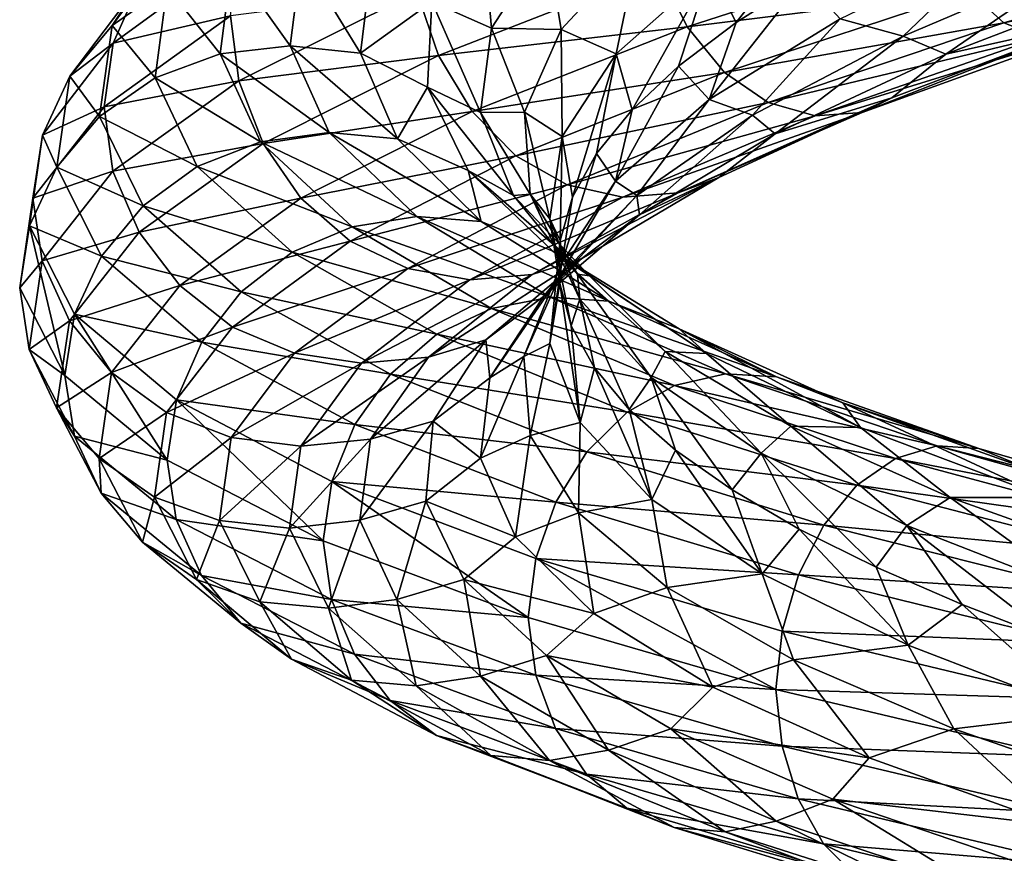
# Model space of a CAD drawing. Header units: metres. Extents: x -109 to 109, y -452 to 89.
# Tile 245 of 256: x -19 to -9, y -185 to -177. Entities that reach past the tile are written whole.
import ezdxf

# ---------------------------------------------------------------- set-up
doc = ezdxf.new("R2010")
doc.units = ezdxf.units.M
doc.layers.add('solid_K244270000C71_000', color=7, linetype='CONTINUOUS')
doc.layers.add('solid_k244270000c71_000_02', color=7, linetype='CONTINUOUS')

msp = doc.modelspace()

# ---------------------------------------------------------------- linework, layer by layer
at = {"layer": 'solid_K244270000C71_000'}
for points in [[(-17.346142, -175.820374, 876.863159), (-18.037638, -176.758972, 873.803406), (-17.760679, -176.335617, 877.049377)], [(-17.478523, -176.367752, 873.689697), (-18.037638, -176.758972, 873.803406), (-17.346142, -175.820374, 876.863159)], [(-16.746397, -176.00415, 880.203674), (-18.027409, -176.939133, 877.196411), (-16.834091, -176.662354, 880.317688)], [(-17.760679, -176.335617, 877.049377), (-18.027409, -176.939133, 877.196411), (-16.746397, -176.00415, 880.203674)], [(-16.821314, -176.133942, 873.57959), (-16.939838, -177.048264, 870.662598), (-17.478523, -176.367752, 873.689697)], [(-16.226603, -176.965363, 870.689148), (-16.939838, -177.048264, 870.662598), (-16.821314, -176.133942, 873.57959)], [(-16.113068, -176.063385, 873.480286), (-16.226603, -176.965363, 870.689148), (-16.821314, -176.133942, 873.57959)], [(-16.113068, -176.063385, 873.480286), (-15.513625, -177.042526, 870.732544), (-16.226603, -176.965363, 870.689148)], [(-17.760679, -176.335617, 877.049377), (-18.4687, -177.274323, 873.912537), (-18.027409, -176.939133, 877.196411)], [(-18.037638, -176.758972, 873.803406), (-18.4687, -177.274323, 873.912537), (-17.760679, -176.335617, 877.049377)], [(-17.478523, -176.367752, 873.689697), (-17.601679, -177.290894, 870.655151), (-18.037638, -176.758972, 873.803406)], [(-16.939838, -177.048264, 870.662598), (-17.601679, -177.290894, 870.655151), (-17.478523, -176.367752, 873.689697)], [(-16.834091, -176.662354, 880.317688), (-18.119511, -177.587387, 877.29834), (-16.748102, -177.323334, 880.339172)], [(-18.027409, -176.939133, 877.196411), (-18.119511, -177.587387, 877.29834), (-16.834091, -176.662354, 880.317688)], [(-18.037638, -176.758972, 873.803406), (-18.164734, -177.686401, 870.667969), (-18.4687, -177.274323, 873.912537)], [(-17.601679, -177.290894, 870.655151), (-18.164734, -177.686401, 870.667969), (-18.037638, -176.758972, 873.803406)], [(-18.027409, -176.939133, 877.196411), (-18.746063, -177.873459, 874.008728), (-18.119511, -177.587387, 877.29834)], [(-18.4687, -177.274323, 873.912537), (-18.746063, -177.873459, 874.008728), (-18.027409, -176.939133, 877.196411)], [(-16.226603, -176.965363, 870.689148), (-15.832089, -177.847931, 867.918945), (-16.939838, -177.048264, 870.662598)], [(-16.939838, -177.048264, 870.662598), (-16.527985, -177.942322, 867.767578), (-17.601679, -177.290894, 870.655151)], [(-15.832089, -177.847931, 867.918945), (-16.527985, -177.942322, 867.767578), (-16.939838, -177.048264, 870.662598)], [(-18.4687, -177.274323, 873.912537), (-18.598833, -178.20137, 870.698242), (-18.746063, -177.873459, 874.008728)], [(-18.164734, -177.686401, 870.667969), (-18.598833, -178.20137, 870.698242), (-18.4687, -177.274323, 873.912537)], [(-17.601679, -177.290894, 870.655151), (-17.173733, -178.193008, 867.643555), (-18.164734, -177.686401, 870.667969)], [(-18.119511, -177.587387, 877.29834), (-18.029243, -178.239227, 877.325745), (-16.748102, -177.323334, 880.339172)], [(-16.748102, -177.323334, 880.339172), (-18.029243, -178.239227, 877.325745), (-16.501814, -177.958145, 880.271484)], [(-16.527985, -177.942322, 867.767578), (-17.173733, -178.193008, 867.643555), (-17.601679, -177.290894, 870.655151)], [(-18.119511, -177.587387, 877.29834), (-18.84421, -178.515518, 874.083069), (-18.029243, -178.239227, 877.325745)], [(-18.746063, -177.873459, 874.008728), (-18.84421, -178.515518, 874.083069), (-18.119511, -177.587387, 877.29834)], [(-18.164734, -177.686401, 870.667969), (-17.723099, -178.592178, 867.556274), (-18.598833, -178.20137, 870.698242)], [(-17.173733, -178.193008, 867.643555), (-17.723099, -178.592178, 867.556274), (-18.164734, -177.686401, 870.667969)], [(-18.746063, -177.873459, 874.008728), (-18.878151, -178.795731, 870.742493), (-18.84421, -178.515518, 874.083069)], [(-18.598833, -178.20137, 870.698242), (-18.878151, -178.795731, 870.742493), (-18.746063, -177.873459, 874.008728)], [(-16.527985, -177.942322, 867.767578), (-15.598492, -178.807114, 864.987732), (-17.173733, -178.193008, 867.643555)], [(-15.832089, -177.847931, 867.918945), (-14.941732, -178.702438, 865.259094), (-16.527985, -177.942322, 867.767578)], [(-14.941732, -178.702438, 865.259094), (-15.598492, -178.807114, 864.987732), (-16.527985, -177.942322, 867.767578)], [(-18.029243, -178.239227, 877.325745), (-17.764114, -178.860428, 877.300476), (-16.501814, -177.958145, 880.271484)], [(-18.598833, -178.20137, 870.698242), (-18.146645, -179.106308, 867.508362), (-18.878151, -178.795731, 870.742493)], [(-18.84421, -178.515518, 874.083069), (-18.747972, -179.15332, 874.131836), (-18.029243, -178.239227, 877.325745)], [(-18.029243, -178.239227, 877.325745), (-18.747972, -179.15332, 874.131836), (-17.764114, -178.860428, 877.300476)], [(-17.723099, -178.592178, 867.556274), (-18.146645, -179.106308, 867.508362), (-18.598833, -178.20137, 870.698242)], [(-17.173733, -178.193008, 867.643555), (-16.207926, -179.06485, 864.751709), (-17.723099, -178.592178, 867.556274)], [(-15.598492, -178.807114, 864.987732), (-16.207926, -179.06485, 864.751709), (-17.173733, -178.193008, 867.643555)], [(-18.84421, -178.515518, 874.083069), (-18.977144, -179.427185, 870.803162), (-18.747972, -179.15332, 874.131836)], [(-18.878151, -178.795731, 870.742493), (-18.977144, -179.427185, 870.803162), (-18.84421, -178.515518, 874.083069)], [(-17.723099, -178.592178, 867.556274), (-16.726397, -179.466949, 864.568298), (-18.146645, -179.106308, 867.508362)], [(-16.207926, -179.06485, 864.751709), (-16.726397, -179.466949, 864.568298), (-17.723099, -178.592178, 867.556274)], [(-18.878151, -178.795731, 870.742493), (-18.517765, -180.317154, 867.545776), (-18.977144, -179.427185, 870.803162)], [(-18.878151, -178.795731, 870.742493), (-18.41917, -179.695618, 867.50116), (-18.517765, -180.317154, 867.545776)], [(-18.146645, -179.106308, 867.508362), (-18.41917, -179.695618, 867.50116), (-18.878151, -178.795731, 870.742493)], [(-15.598492, -178.807114, 864.987732), (-14.181814, -179.635239, 862.41156), (-16.207926, -179.06485, 864.751709)], [(-18.747972, -179.15332, 874.131836), (-18.472275, -179.760391, 874.151672), (-17.764114, -178.860428, 877.300476)], [(-17.764114, -178.860428, 877.300476), (-18.472275, -179.760391, 874.151672), (-17.350933, -179.403168, 877.219482)], [(-18.146645, -179.106308, 867.508362), (-17.126122, -179.979843, 864.445374), (-18.41917, -179.695618, 867.50116)], [(-16.726397, -179.466949, 864.568298), (-17.126122, -179.979843, 864.445374), (-18.146645, -179.106308, 867.508362)], [(-16.207926, -179.06485, 864.751709), (-14.735898, -179.898834, 862.071594), (-16.726397, -179.466949, 864.568298)], [(-14.181814, -179.635239, 862.41156), (-14.735898, -179.898834, 862.071594), (-16.207926, -179.06485, 864.751709)], [(-18.977144, -179.427185, 870.803162), (-18.880074, -180.05484, 870.859497), (-18.747972, -179.15332, 874.131836)], [(-18.747972, -179.15332, 874.131836), (-18.880074, -180.05484, 870.859497), (-18.472275, -179.760391, 874.151672)], [(-18.977144, -179.427185, 870.803162), (-18.517765, -180.317154, 867.545776), (-18.880074, -180.05484, 870.859497)], [(-18.472275, -179.760391, 874.151672), (-18.04262, -180.288086, 874.142883), (-17.350933, -179.403168, 877.219482)], [(-17.350933, -179.403168, 877.219482), (-18.04262, -180.288086, 874.142883), (-16.81436, -179.825165, 877.087463)], [(-16.726397, -179.466949, 864.568298), (-15.20728, -180.30307, 861.79895), (-17.126122, -179.979843, 864.445374)], [(-14.735898, -179.898834, 862.071594), (-15.20728, -180.30307, 861.79895), (-16.726397, -179.466949, 864.568298)], [(-18.41917, -179.695618, 867.50116), (-17.479229, -181.176437, 864.415771), (-18.517765, -180.317154, 867.545776)], [(-18.41917, -179.695618, 867.50116), (-17.383322, -180.564011, 864.388672), (-17.479229, -181.176437, 864.415771)], [(-17.126122, -179.979843, 864.445374), (-17.383322, -180.564011, 864.388672), (-18.41917, -179.695618, 867.50116)], [(-18.880074, -180.05484, 870.859497), (-18.602432, -180.647766, 870.925537), (-18.472275, -179.760391, 874.151672)], [(-18.472275, -179.760391, 874.151672), (-18.602432, -180.647766, 870.925537), (-18.04262, -180.288086, 874.142883)], [(-18.04262, -180.288086, 874.142883), (-17.484657, -180.695206, 874.105896), (-16.81436, -179.825165, 877.087463)], [(-17.126122, -179.979843, 864.445374), (-15.570703, -180.814377, 861.606323), (-17.383322, -180.564011, 864.388672)], [(-15.20728, -180.30307, 861.79895), (-15.570703, -180.814377, 861.606323), (-17.126122, -179.979843, 864.445374)], [(-18.880074, -180.05484, 870.859497), (-18.421047, -180.934158, 867.612122), (-18.602432, -180.647766, 870.925537)], [(-18.517765, -180.317154, 867.545776), (-18.421047, -180.934158, 867.612122), (-18.880074, -180.05484, 870.859497)], [(-18.602432, -180.647766, 870.925537), (-18.16975, -181.160507, 870.990723), (-18.04262, -180.288086, 874.142883)], [(-18.517765, -180.317154, 867.545776), (-17.479229, -181.176437, 864.415771), (-18.421047, -180.934158, 867.612122)], [(-18.04262, -180.288086, 874.142883), (-18.16975, -181.160507, 870.990723), (-17.484657, -180.695206, 874.105896)], [(-18.602432, -180.647766, 870.925537), (-18.150156, -181.513321, 867.724121), (-18.16975, -181.160507, 870.990723)], [(-18.421047, -180.934158, 867.612122), (-18.150156, -181.513321, 867.724121), (-18.602432, -180.647766, 870.925537)], [(-17.383322, -180.564011, 864.388672), (-15.893225, -181.998459, 861.510315), (-17.479229, -181.176437, 864.415771)], [(-15.570703, -180.814377, 861.606323), (-15.804543, -181.393494, 861.503723), (-17.383322, -180.564011, 864.388672)], [(-18.16975, -181.160507, 870.990723), (-17.607857, -181.552994, 871.051147), (-17.484657, -180.695206, 874.105896)], [(-17.484657, -180.695206, 874.105896), (-17.607857, -181.552994, 871.051147), (-16.828217, -180.947327, 874.04248)], [(-18.421047, -180.934158, 867.612122), (-17.385092, -181.782791, 864.493896), (-18.150156, -181.513321, 867.724121)], [(-17.479229, -181.176437, 864.415771), (-17.385092, -181.782791, 864.493896), (-18.421047, -180.934158, 867.612122)], [(-17.607857, -181.552994, 871.051147), (-16.946791, -181.791702, 871.103271), (-16.828217, -180.947327, 874.04248)], [(-18.16975, -181.160507, 870.990723), (-17.727995, -182.011673, 867.862732), (-17.607857, -181.552994, 871.051147)], [(-18.150156, -181.513321, 867.724121), (-17.727995, -182.011673, 867.862732), (-18.16975, -181.160507, 870.990723)], [(-17.479229, -181.176437, 864.415771), (-15.893225, -181.998459, 861.510315), (-17.385092, -181.782791, 864.493896)], [(-18.150156, -181.513321, 867.724121), (-17.129436, -182.34903, 864.649963), (-17.727995, -182.011673, 867.862732)], [(-17.385092, -181.782791, 864.493896), (-17.129436, -182.34903, 864.649963), (-18.150156, -181.513321, 867.724121)], [(-17.727995, -182.011673, 867.862732), (-17.179762, -182.390244, 868.019714), (-17.607857, -181.552994, 871.051147)], [(-17.607857, -181.552994, 871.051147), (-17.179762, -182.390244, 868.019714), (-16.946791, -181.791702, 871.103271)], [(-17.385092, -181.782791, 864.493896), (-15.806152, -182.593948, 861.603394), (-17.129436, -182.34903, 864.649963)], [(-15.893225, -181.998459, 861.510315), (-15.806152, -182.593948, 861.603394), (-17.385092, -181.782791, 864.493896)], [(-17.179762, -182.390244, 868.019714), (-16.534767, -182.616364, 868.186462), (-16.946791, -181.791702, 871.103271)], [(-16.946791, -181.791702, 871.103271), (-16.534767, -182.616364, 868.186462), (-16.233812, -181.869888, 871.144775)], [(-16.534767, -182.616364, 868.186462), (-15.839125, -182.683792, 868.352356), (-16.233812, -181.869888, 871.144775)], [(-17.727995, -182.011673, 867.862732), (-16.731016, -182.834015, 864.859131), (-17.179762, -182.390244, 868.019714)], [(-17.129436, -182.34903, 864.649963), (-16.731016, -182.834015, 864.859131), (-17.727995, -182.011673, 867.862732)], [(-17.129436, -182.34903, 864.649963), (-15.573715, -183.148499, 861.800293), (-16.731016, -182.834015, 864.859131)], [(-15.806152, -182.593948, 861.603394), (-15.573715, -183.148499, 861.800293), (-17.129436, -182.34903, 864.649963)], [(-17.179762, -182.390244, 868.019714), (-16.213614, -183.199814, 865.108826), (-16.534767, -182.616364, 868.186462)], [(-16.731016, -182.834015, 864.859131), (-16.213614, -183.199814, 865.108826), (-17.179762, -182.390244, 868.019714)], [(-16.213614, -183.199814, 865.108826), (-15.604894, -183.414505, 865.38562), (-16.534767, -182.616364, 868.186462)], [(-16.731016, -182.834015, 864.859131), (-15.21148, -183.621536, 862.074768), (-16.213614, -183.199814, 865.108826)], [(-15.573715, -183.148499, 861.800293), (-15.21148, -183.621536, 862.074768), (-16.731016, -182.834015, 864.859131)], [(-15.21148, -183.621536, 862.074768), (-14.74107, -183.976044, 862.4104), (-16.213614, -183.199814, 865.108826)]]:
    msp.add_3dface(points, dxfattribs=at)
at = {"layer": 'solid_k244270000c71_000_02'}
for points in [[(-11.962134, -176.205399, 877.911804), (-10.63023, -175.372192, 879.847046), (-11.695649, -176.73056, 878.246155)], [(-10.63023, -175.372192, 879.847046), (-11.006325, -176.290741, 879.280457), (-11.695649, -176.73056, 878.246155)], [(-14.179811, -176.787018, 873.391541), (-14.787621, -176.519257, 873.020081), (-14.282792, -175.642929, 875.510315)], [(-13.619874, -175.919785, 875.787048), (-14.179811, -176.787018, 873.391541), (-14.282792, -175.642929, 875.510315)], [(-13.473613, -176.79985, 874.801331), (-14.179811, -176.787018, 873.391541), (-13.619874, -175.919785, 875.787048)], [(-13.473613, -176.79985, 874.801331), (-13.619874, -175.919785, 875.787048), (-12.687764, -175.953674, 877.031799)], [(-12.481712, -176.190704, 885.309937), (-12.191396, -176.774292, 885.045471), (-9.621097, -175.942139, 886.907227)], [(-9.621097, -175.942139, 886.907227), (-12.191396, -176.774292, 885.045471), (-9.323567, -176.416199, 886.475342)], [(-9.996263, -176.867661, 881.160034), (-10.637564, -176.692245, 879.979858), (-8.97182, -175.88681, 881.654602)], [(-8.154905, -176.082367, 882.690369), (-9.996263, -176.867661, 881.160034), (-8.97182, -175.88681, 881.654602)], [(-13.473613, -176.79985, 874.801331), (-12.687764, -175.953674, 877.031799), (-12.915826, -177.047546, 875.770508)], [(-12.687764, -175.953674, 877.031799), (-11.962134, -176.205399, 877.911804), (-12.915826, -177.047546, 875.770508)], [(-9.323567, -176.416199, 886.475342), (-8.973525, -176.731628, 885.942322), (-6.296408, -175.955994, 887.227844)], [(-6.296408, -175.955994, 887.227844), (-8.973525, -176.731628, 885.942322), (-6.031508, -176.11058, 886.577332)], [(-16.113068, -176.063385, 873.480286), (-15.405079, -176.155136, 873.398621), (-15.513625, -177.042526, 870.732544)], [(-8.154905, -176.082367, 882.690369), (-9.56434, -177.051773, 882.204956), (-9.996263, -176.867661, 881.160034)], [(-8.154905, -176.082367, 882.690369), (-7.526965, -176.266632, 883.658264), (-9.56434, -177.051773, 882.204956)], [(-8.973525, -176.731628, 885.942322), (-8.595995, -176.878128, 885.348022), (-6.031508, -176.11058, 886.577332)], [(-14.787621, -176.519257, 873.020081), (-15.513625, -177.042526, 870.732544), (-15.405079, -176.155136, 873.398621)], [(-14.940924, -176.417084, 883.075562), (-14.72121, -177.06456, 882.969421), (-12.481712, -176.190704, 885.309937)], [(-12.481712, -176.190704, 885.309937), (-14.72121, -177.06456, 882.969421), (-12.191396, -176.774292, 885.045471)], [(-12.915826, -177.047546, 875.770508), (-11.962134, -176.205399, 877.911804), (-12.753162, -177.615921, 876.007874)], [(-11.962134, -176.205399, 877.911804), (-12.279366, -177.172379, 877.152893), (-12.753162, -177.615921, 876.007874)], [(-11.962134, -176.205399, 877.911804), (-11.695649, -176.73056, 878.246155), (-12.279366, -177.172379, 877.152893)], [(-11.968914, -177.513672, 878.036987), (-11.695649, -176.73056, 878.246155), (-11.006325, -176.290741, 879.280457)], [(-10.637564, -176.692245, 879.979858), (-11.968914, -177.513672, 878.036987), (-11.006325, -176.290741, 879.280457)], [(-9.56434, -177.051773, 882.204956), (-7.526965, -176.266632, 883.658264), (-8.034636, -176.710449, 884.051331)], [(-16.834091, -176.662354, 880.317688), (-16.748102, -177.323334, 880.339172), (-14.940924, -176.417084, 883.075562)], [(-14.940924, -176.417084, 883.075562), (-16.748102, -177.323334, 880.339172), (-14.72121, -177.06456, 882.969421)], [(-12.191396, -176.774292, 885.045471), (-11.81438, -177.237427, 884.671387), (-9.323567, -176.416199, 886.475342)], [(-9.323567, -176.416199, 886.475342), (-11.81438, -177.237427, 884.671387), (-8.973525, -176.731628, 885.942322)], [(-14.787621, -176.519257, 873.020081), (-14.833218, -177.385529, 870.478271), (-15.513625, -177.042526, 870.732544)], [(-14.294276, -177.645737, 870.933228), (-14.833218, -177.385529, 870.478271), (-14.787621, -176.519257, 873.020081)], [(-14.179811, -176.787018, 873.391541), (-14.294276, -177.645737, 870.933228), (-14.787621, -176.519257, 873.020081)], [(-11.968914, -177.513672, 878.036987), (-12.279366, -177.172379, 877.152893), (-11.695649, -176.73056, 878.246155)], [(-11.528114, -177.672638, 879.329773), (-11.968914, -177.513672, 878.036987), (-10.637564, -176.692245, 879.979858)], [(-11.81438, -177.237427, 884.671387), (-11.370823, -177.542267, 884.207275), (-8.973525, -176.731628, 885.942322)], [(-9.996263, -176.867661, 881.160034), (-11.528114, -177.672638, 879.329773), (-10.637564, -176.692245, 879.979858)], [(-8.973525, -176.731628, 885.942322), (-11.370823, -177.542267, 884.207275), (-8.595995, -176.878128, 885.348022)], [(-10.413874, -177.645248, 883.152466), (-10.11106, -177.496628, 882.51416), (-8.034636, -176.710449, 884.051331)], [(-8.218328, -176.852737, 884.736572), (-10.413874, -177.645248, 883.152466), (-8.034636, -176.710449, 884.051331)], [(-9.56434, -177.051773, 882.204956), (-8.034636, -176.710449, 884.051331), (-10.11106, -177.496628, 882.51416)], [(-14.72121, -177.06456, 882.969421), (-14.378803, -177.635742, 882.758484), (-12.191396, -176.774292, 885.045471)], [(-12.191396, -176.774292, 885.045471), (-14.378803, -177.635742, 882.758484), (-11.81438, -177.237427, 884.671387)], [(-13.845646, -177.642822, 872.466492), (-14.294276, -177.645737, 870.933228), (-14.179811, -176.787018, 873.391541)], [(-13.845646, -177.642822, 872.466492), (-14.179811, -176.787018, 873.391541), (-13.473613, -176.79985, 874.801331)], [(-13.845646, -177.642822, 872.466492), (-13.473613, -176.79985, 874.801331), (-13.463455, -177.889893, 873.492798)], [(-13.473613, -176.79985, 874.801331), (-12.915826, -177.047546, 875.770508), (-13.463455, -177.889893, 873.492798)], [(-9.996263, -176.867661, 881.160034), (-11.298225, -177.860336, 880.412537), (-11.528114, -177.672638, 879.329773)], [(-11.370823, -177.542267, 884.207275), (-10.892435, -177.679031, 883.688171), (-8.595995, -176.878128, 885.348022)], [(-9.996263, -176.867661, 881.160034), (-9.56434, -177.051773, 882.204956), (-11.298225, -177.860336, 880.412537)], [(-10.892435, -177.679031, 883.688171), (-10.413874, -177.645248, 883.152466), (-8.218328, -176.852737, 884.736572)], [(-8.595995, -176.878128, 885.348022), (-10.892435, -177.679031, 883.688171), (-8.218328, -176.852737, 884.736572)], [(-16.226603, -176.965363, 870.689148), (-15.513625, -177.042526, 870.732544), (-15.136446, -177.911377, 868.086487)], [(-16.226603, -176.965363, 870.689148), (-15.136446, -177.911377, 868.086487), (-15.832089, -177.847931, 867.918945)], [(-14.833218, -177.385529, 870.478271), (-15.136446, -177.911377, 868.086487), (-15.513625, -177.042526, 870.732544)], [(-16.748102, -177.323334, 880.339172), (-16.501814, -177.958145, 880.271484), (-14.72121, -177.06456, 882.969421)], [(-14.72121, -177.06456, 882.969421), (-16.501814, -177.958145, 880.271484), (-14.378803, -177.635742, 882.758484)], [(-13.463455, -177.889893, 873.492798), (-12.915826, -177.047546, 875.770508), (-13.358692, -178.504822, 873.600952)], [(-12.915826, -177.047546, 875.770508), (-13.114492, -178.061081, 874.818665), (-13.358692, -178.504822, 873.600952)], [(-12.915826, -177.047546, 875.770508), (-12.753162, -177.615921, 876.007874), (-13.114492, -178.061081, 874.818665)], [(-11.298225, -177.860336, 880.412537), (-9.56434, -177.051773, 882.204956), (-10.11106, -177.496628, 882.51416)], [(-14.378803, -177.635742, 882.758484), (-13.934143, -178.086227, 882.455261), (-11.81438, -177.237427, 884.671387)], [(-11.81438, -177.237427, 884.671387), (-13.934143, -178.086227, 882.455261), (-11.370823, -177.542267, 884.207275)], [(-12.921406, -178.342712, 875.888123), (-12.753162, -177.615921, 876.007874), (-12.279366, -177.172379, 877.152893)], [(-11.968914, -177.513672, 878.036987), (-12.921406, -178.342712, 875.888123), (-12.279366, -177.172379, 877.152893)], [(-14.833218, -177.385529, 870.478271), (-14.418749, -178.233246, 867.965271), (-15.136446, -177.911377, 868.086487)], [(-13.959166, -178.487625, 868.490906), (-14.418749, -178.233246, 867.965271), (-14.833218, -177.385529, 870.478271)], [(-14.294276, -177.645737, 870.933228), (-13.959166, -178.487625, 868.490906), (-14.833218, -177.385529, 870.478271)], [(-13.934143, -178.086227, 882.455261), (-13.411002, -178.378967, 882.0755), (-11.370823, -177.542267, 884.207275)], [(-11.370823, -177.542267, 884.207275), (-13.411002, -178.378967, 882.0755), (-10.892435, -177.679031, 883.688171)], [(-12.703994, -178.488998, 877.259521), (-12.921406, -178.342712, 875.888123), (-11.968914, -177.513672, 878.036987)], [(-11.528114, -177.672638, 879.329773), (-12.703994, -178.488998, 877.259521), (-11.968914, -177.513672, 878.036987)], [(-12.282354, -178.461624, 881.204773), (-11.871413, -178.305374, 880.634399), (-10.11106, -177.496628, 882.51416)], [(-10.413874, -177.645248, 883.152466), (-12.282354, -178.461624, 881.204773), (-10.11106, -177.496628, 882.51416)], [(-11.298225, -177.860336, 880.412537), (-10.11106, -177.496628, 882.51416), (-11.871413, -178.305374, 880.634399)], [(-16.501814, -177.958145, 880.271484), (-16.11799, -178.515549, 880.122375), (-14.378803, -177.635742, 882.758484)], [(-14.378803, -177.635742, 882.758484), (-16.11799, -178.515549, 880.122375), (-13.934143, -178.086227, 882.455261)], [(-13.78926, -178.474457, 870.100708), (-14.294276, -177.645737, 870.933228), (-13.845646, -177.642822, 872.466492)], [(-13.845646, -177.642822, 872.466492), (-13.463455, -177.889893, 873.492798), (-13.587092, -178.724091, 871.15271)], [(-13.78926, -178.474457, 870.100708), (-13.845646, -177.642822, 872.466492), (-13.587092, -178.724091, 871.15271)], [(-12.921406, -178.342712, 875.888123), (-13.114492, -178.061081, 874.818665), (-12.753162, -177.615921, 876.007874)], [(-12.846781, -178.504745, 881.64801), (-12.282354, -178.461624, 881.204773), (-10.413874, -177.645248, 883.152466)], [(-10.892435, -177.679031, 883.688171), (-12.846781, -178.504745, 881.64801), (-10.413874, -177.645248, 883.152466)], [(-13.78926, -178.474457, 870.100708), (-13.959166, -178.487625, 868.490906), (-14.294276, -177.645737, 870.933228)], [(-13.411002, -178.378967, 882.0755), (-12.846781, -178.504745, 881.64801), (-10.892435, -177.679031, 883.688171)], [(-11.528114, -177.672638, 879.329773), (-12.676266, -178.683624, 878.341553), (-12.703994, -178.488998, 877.259521)], [(-11.528114, -177.672638, 879.329773), (-11.298225, -177.860336, 880.412537), (-12.676266, -178.683624, 878.341553)], [(-15.832089, -177.847931, 867.918945), (-15.136446, -177.911377, 868.086487), (-14.28521, -178.753448, 865.545715)], [(-15.832089, -177.847931, 867.918945), (-14.28521, -178.753448, 865.545715), (-14.941732, -178.702438, 865.259094)], [(-14.418749, -178.233246, 867.965271), (-14.28521, -178.753448, 865.545715), (-15.136446, -177.911377, 868.086487)], [(-13.587092, -178.724091, 871.15271), (-13.463455, -177.889893, 873.492798), (-13.483109, -178.944977, 872.368652)], [(-13.463455, -177.889893, 873.492798), (-13.358692, -178.504822, 873.600952), (-13.483109, -178.944977, 872.368652)], [(-12.676266, -178.683624, 878.341553), (-11.298225, -177.860336, 880.412537), (-11.871413, -178.305374, 880.634399)], [(-16.501814, -177.958145, 880.271484), (-17.764114, -178.860428, 877.300476), (-16.11799, -178.515549, 880.122375)], [(-16.11799, -178.515549, 880.122375), (-15.619547, -178.952164, 879.900635), (-13.934143, -178.086227, 882.455261)], [(-13.934143, -178.086227, 882.455261), (-15.619547, -178.952164, 879.900635), (-13.411002, -178.378967, 882.0755)], [(-13.467229, -179.171036, 873.602966), (-13.358692, -178.504822, 873.600952), (-13.114492, -178.061081, 874.818665)], [(-12.921406, -178.342712, 875.888123), (-13.467229, -179.171036, 873.602966), (-13.114492, -178.061081, 874.818665)], [(-14.418749, -178.233246, 867.965271), (-13.556488, -179.054855, 865.561584), (-14.28521, -178.753448, 865.545715)], [(-13.185012, -179.305252, 866.14386), (-13.556488, -179.054855, 865.561584), (-14.418749, -178.233246, 867.965271)], [(-13.959166, -178.487625, 868.490906), (-13.185012, -179.305252, 866.14386), (-14.418749, -178.233246, 867.965271)], [(-13.767966, -179.292755, 878.958557), (-13.263334, -179.12793, 878.47467), (-11.871413, -178.305374, 880.634399)], [(-12.282354, -178.461624, 881.204773), (-13.767966, -179.292755, 878.958557), (-11.871413, -178.305374, 880.634399)], [(-13.485475, -179.308701, 875.013306), (-13.467229, -179.171036, 873.602966), (-12.921406, -178.342712, 875.888123)], [(-12.703994, -178.488998, 877.259521), (-13.485475, -179.308701, 875.013306), (-12.921406, -178.342712, 875.888123)], [(-12.676266, -178.683624, 878.341553), (-11.871413, -178.305374, 880.634399), (-13.263334, -179.12793, 878.47467)], [(-15.619547, -178.952164, 879.900635), (-15.03313, -179.231766, 879.617859), (-13.411002, -178.378967, 882.0755)], [(-13.411002, -178.378967, 882.0755), (-15.03313, -179.231766, 879.617859), (-12.846781, -178.504745, 881.64801)], [(-17.764114, -178.860428, 877.300476), (-17.350933, -179.403168, 877.219482), (-16.11799, -178.515549, 880.122375)], [(-16.11799, -178.515549, 880.122375), (-17.350933, -179.403168, 877.219482), (-15.619547, -178.952164, 879.900635)], [(-15.03313, -179.231766, 879.617859), (-14.400662, -179.345764, 879.295715), (-12.846781, -178.504745, 881.64801)], [(-14.400662, -179.345764, 879.295715), (-13.767966, -179.292755, 878.958557), (-12.282354, -178.461624, 881.204773)], [(-12.846781, -178.504745, 881.64801), (-14.400662, -179.345764, 879.295715), (-12.282354, -178.461624, 881.204773)], [(-13.307707, -179.287384, 867.77887), (-13.959166, -178.487625, 868.490906), (-13.78926, -178.474457, 870.100708)], [(-13.307707, -179.287384, 867.77887), (-13.185012, -179.305252, 866.14386), (-13.959166, -178.487625, 868.490906)], [(-13.78926, -178.474457, 870.100708), (-13.587092, -178.724091, 871.15271), (-13.282122, -179.542572, 868.825195)], [(-13.307707, -179.287384, 867.77887), (-13.78926, -178.474457, 870.100708), (-13.282122, -179.542572, 868.825195)], [(-12.703994, -178.488998, 877.259521), (-12.676266, -178.683624, 878.341553), (-13.652067, -179.513184, 876.0578)], [(-12.703994, -178.488998, 877.259521), (-13.652067, -179.513184, 876.0578), (-13.485475, -179.308701, 875.013306)], [(-13.467229, -179.171036, 873.602966), (-13.483109, -178.944977, 872.368652), (-13.358692, -178.504822, 873.600952)], [(-14.941732, -178.702438, 865.259094), (-13.584702, -179.521744, 862.794128), (-15.598492, -178.807114, 864.987732)], [(-14.941732, -178.702438, 865.259094), (-14.28521, -178.753448, 865.545715), (-12.987806, -179.561951, 863.191345)], [(-14.941732, -178.702438, 865.259094), (-12.987806, -179.561951, 863.191345), (-13.584702, -179.521744, 862.794128)], [(-13.652067, -179.513184, 876.0578), (-12.676266, -178.683624, 878.341553), (-13.263334, -179.12793, 878.47467)], [(-13.587092, -178.724091, 871.15271), (-13.483109, -178.944977, 872.368652), (-13.486623, -179.381454, 871.130188)], [(-13.587092, -178.724091, 871.15271), (-13.486623, -179.381454, 871.130188), (-13.369954, -179.813675, 869.895386)], [(-13.282122, -179.542572, 868.825195), (-13.587092, -178.724091, 871.15271), (-13.369954, -179.813675, 869.895386)], [(-13.584702, -179.521744, 862.794128), (-14.181814, -179.635239, 862.41156), (-15.598492, -178.807114, 864.987732)], [(-13.556488, -179.054855, 865.561584), (-12.987806, -179.561951, 863.191345), (-14.28521, -178.753448, 865.545715)], [(-13.588448, -179.990768, 871.255798), (-13.486623, -179.381454, 871.130188), (-13.483109, -178.944977, 872.368652)], [(-13.467229, -179.171036, 873.602966), (-13.588448, -179.990768, 871.255798), (-13.483109, -178.944977, 872.368652)], [(-17.350933, -179.403168, 877.219482), (-16.81436, -179.825165, 877.087463), (-15.619547, -178.952164, 879.900635)], [(-15.619547, -178.952164, 879.900635), (-16.81436, -179.825165, 877.087463), (-15.03313, -179.231766, 879.617859)], [(-14.821143, -180.129852, 876.484131), (-14.240373, -179.955872, 876.102173), (-13.263334, -179.12793, 878.47467)], [(-13.767966, -179.292755, 878.958557), (-14.821143, -180.129852, 876.484131), (-13.263334, -179.12793, 878.47467)], [(-13.652067, -179.513184, 876.0578), (-13.263334, -179.12793, 878.47467), (-14.240373, -179.955872, 876.102173)], [(-13.556488, -179.054855, 865.561584), (-12.274554, -179.844177, 863.343201), (-12.987806, -179.561951, 863.191345)], [(-11.997234, -180.092545, 863.967163), (-12.274554, -179.844177, 863.343201), (-13.556488, -179.054855, 865.561584)], [(-13.185012, -179.305252, 866.14386), (-11.997234, -180.092545, 863.967163), (-13.556488, -179.054855, 865.561584)], [(-16.81436, -179.825165, 877.087463), (-16.183084, -180.091049, 876.911194), (-15.03313, -179.231766, 879.617859)], [(-15.03313, -179.231766, 879.617859), (-16.183084, -180.091049, 876.911194), (-14.400662, -179.345764, 879.295715)], [(-13.851692, -180.123779, 872.663574), (-13.588448, -179.990768, 871.255798), (-13.467229, -179.171036, 873.602966)], [(-13.485475, -179.308701, 875.013306), (-13.851692, -180.123779, 872.663574), (-13.467229, -179.171036, 873.602966)], [(-16.183084, -180.091049, 876.911194), (-15.502237, -180.192902, 876.704895), (-14.400662, -179.345764, 879.295715)], [(-15.502237, -180.192902, 876.704895), (-14.821143, -180.129852, 876.484131), (-13.767966, -179.292755, 878.958557)], [(-14.400662, -179.345764, 879.295715), (-15.502237, -180.192902, 876.704895), (-13.767966, -179.292755, 878.958557)], [(-13.485475, -179.308701, 875.013306), (-13.652067, -179.513184, 876.0578), (-14.197593, -180.340622, 873.635681)], [(-13.485475, -179.308701, 875.013306), (-14.197593, -180.340622, 873.635681), (-13.851692, -180.123779, 872.663574)], [(-12.415045, -180.075211, 865.574768), (-13.185012, -179.305252, 866.14386), (-13.307707, -179.287384, 867.77887)], [(-13.307707, -179.287384, 867.77887), (-13.282122, -179.542572, 868.825195), (-12.558292, -180.338654, 866.586121)], [(-12.415045, -180.075211, 865.574768), (-13.307707, -179.287384, 867.77887), (-12.558292, -180.338654, 866.586121)], [(-12.415045, -180.075211, 865.574768), (-11.997234, -180.092545, 863.967163), (-13.185012, -179.305252, 866.14386)], [(-13.588448, -179.990768, 871.255798), (-13.280555, -180.7948, 868.921875), (-13.486623, -179.381454, 871.130188)], [(-13.280555, -180.7948, 868.921875), (-13.369954, -179.813675, 869.895386), (-13.486623, -179.381454, 871.130188)], [(-14.197593, -180.340622, 873.635681), (-13.652067, -179.513184, 876.0578), (-14.240373, -179.955872, 876.102173)], [(-13.584702, -179.521744, 862.794128), (-11.801898, -180.300171, 860.604065), (-14.181814, -179.635239, 862.41156)], [(-13.584702, -179.521744, 862.794128), (-12.987806, -179.561951, 863.191345), (-11.283337, -180.331467, 861.09967)], [(-13.584702, -179.521744, 862.794128), (-11.283337, -180.331467, 861.09967), (-11.801898, -180.300171, 860.604065)], [(-13.282122, -179.542572, 868.825195), (-13.369954, -179.813675, 869.895386), (-13.134151, -180.240768, 868.675354)], [(-13.282122, -179.542572, 868.825195), (-13.134151, -180.240768, 868.675354), (-12.780545, -180.661667, 867.481689)], [(-12.558292, -180.338654, 866.586121), (-13.282122, -179.542572, 868.825195), (-12.780545, -180.661667, 867.481689)], [(-14.181814, -179.635239, 862.41156), (-12.320647, -180.420792, 860.122437), (-14.735898, -179.898834, 862.071594)], [(-11.801898, -180.300171, 860.604065), (-12.320647, -180.420792, 860.122437), (-14.181814, -179.635239, 862.41156)], [(-12.274554, -179.844177, 863.343201), (-11.283337, -180.331467, 861.09967), (-12.987806, -179.561951, 863.191345)], [(-16.81436, -179.825165, 877.087463), (-17.484657, -180.695206, 874.105896), (-16.183084, -180.091049, 876.911194)], [(-13.280555, -180.7948, 868.921875), (-13.134151, -180.240768, 868.675354), (-13.369954, -179.813675, 869.895386)], [(-12.274554, -179.844177, 863.343201), (-10.611254, -180.59639, 861.38147), (-11.283337, -180.331467, 861.09967)], [(-10.431821, -180.84465, 862.031921), (-10.611254, -180.59639, 861.38147), (-12.274554, -179.844177, 863.343201)], [(-11.997234, -180.092545, 863.967163), (-10.431821, -180.84465, 862.031921), (-12.274554, -179.844177, 863.343201)], [(-14.735898, -179.898834, 862.071594), (-12.802015, -180.688934, 859.68988), (-15.20728, -180.30307, 861.79895)], [(-12.320647, -180.420792, 860.122437), (-12.802015, -180.688934, 859.68988), (-14.735898, -179.898834, 862.071594)], [(-15.411982, -180.964188, 873.861145), (-14.775393, -180.780807, 873.593201), (-14.240373, -179.955872, 876.102173)], [(-14.821143, -180.129852, 876.484131), (-15.411982, -180.964188, 873.861145), (-14.240373, -179.955872, 876.102173)], [(-14.197593, -180.340622, 873.635681), (-14.240373, -179.955872, 876.102173), (-14.775393, -180.780807, 873.593201)], [(-13.851692, -180.123779, 872.663574), (-13.788171, -180.927002, 870.284119), (-13.588448, -179.990768, 871.255798)], [(-13.788171, -180.927002, 870.284119), (-13.280555, -180.7948, 868.921875), (-13.588448, -179.990768, 871.255798)], [(-17.484657, -180.695206, 874.105896), (-16.828217, -180.947327, 874.04248), (-16.183084, -180.091049, 876.911194)], [(-16.183084, -180.091049, 876.911194), (-16.828217, -180.947327, 874.04248), (-15.502237, -180.192902, 876.704895)], [(-16.120228, -181.037094, 873.958618), (-15.411982, -180.964188, 873.861145), (-14.821143, -180.129852, 876.484131)], [(-15.502237, -180.192902, 876.704895), (-16.120228, -181.037094, 873.958618), (-14.821143, -180.129852, 876.484131)], [(-13.851692, -180.123779, 872.663574), (-14.197593, -180.340622, 873.635681), (-14.294259, -181.158112, 871.153625)], [(-13.851692, -180.123779, 872.663574), (-14.294259, -181.158112, 871.153625), (-13.788171, -180.927002, 870.284119)], [(-12.415045, -180.075211, 865.574768), (-12.558292, -180.338654, 866.586121), (-11.439371, -181.106873, 864.507385)], [(-11.139829, -180.832825, 863.557983), (-11.997234, -180.092545, 863.967163), (-12.415045, -180.075211, 865.574768)], [(-11.139829, -180.832825, 863.557983), (-12.415045, -180.075211, 865.574768), (-11.439371, -181.106873, 864.507385)], [(-11.139829, -180.832825, 863.557983), (-10.431821, -180.84465, 862.031921), (-11.997234, -180.092545, 863.967163)], [(-16.828217, -180.947327, 874.04248), (-16.120228, -181.037094, 873.958618), (-15.502237, -180.192902, 876.704895)], [(-13.280555, -180.7948, 868.921875), (-12.553379, -181.576935, 866.677063), (-13.134151, -180.240768, 868.675354)], [(-12.553379, -181.576935, 866.677063), (-12.780545, -180.661667, 867.481689), (-13.134151, -180.240768, 868.675354)], [(-15.20728, -180.30307, 861.79895), (-13.211535, -181.094528, 859.337708), (-15.570703, -180.814377, 861.606323)], [(-12.802015, -180.688934, 859.68988), (-13.211535, -181.094528, 859.337708), (-15.20728, -180.30307, 861.79895)], [(-14.294259, -181.158112, 871.153625), (-14.197593, -180.340622, 873.635681), (-14.775393, -180.780807, 873.593201)], [(-12.558292, -180.338654, 866.586121), (-12.780545, -180.661667, 867.481689), (-12.312587, -181.075424, 866.325745)], [(-12.558292, -180.338654, 866.586121), (-12.312587, -181.075424, 866.325745), (-11.735023, -181.481216, 865.218262)], [(-11.439371, -181.106873, 864.507385), (-12.558292, -180.338654, 866.586121), (-11.735023, -181.481216, 865.218262)], [(-11.801898, -180.300171, 860.604065), (-9.650415, -181.033936, 858.758484), (-12.320647, -180.420792, 860.122437)], [(-11.801898, -180.300171, 860.604065), (-11.283337, -180.331467, 861.09967), (-9.226387, -181.058441, 859.33728)], [(-11.801898, -180.300171, 860.604065), (-9.226387, -181.058441, 859.33728), (-9.650415, -181.033936, 858.758484)], [(-10.611254, -180.59639, 861.38147), (-9.226387, -181.058441, 859.33728), (-11.283337, -180.331467, 861.09967)], [(-12.320647, -180.420792, 860.122437), (-10.074596, -181.159866, 858.192993), (-12.802015, -180.688934, 859.68988)], [(-9.650415, -181.033936, 858.758484), (-10.074596, -181.159866, 858.192993), (-12.320647, -180.420792, 860.122437)], [(-17.383322, -180.564011, 864.388672), (-15.804543, -181.393494, 861.503723), (-15.893225, -181.998459, 861.510315)], [(-10.611254, -180.59639, 861.38147), (-8.619289, -181.308319, 859.738525), (-9.226387, -181.058441, 859.33728)], [(-8.539113, -181.558441, 860.400085), (-8.619289, -181.308319, 859.738525), (-10.611254, -180.59639, 861.38147)], [(-10.431821, -180.84465, 862.031921), (-8.539113, -181.558441, 860.400085), (-10.611254, -180.59639, 861.38147)], [(-12.802015, -180.688934, 859.68988), (-10.468211, -181.431183, 857.682068), (-13.211535, -181.094528, 859.337708)], [(-10.074596, -181.159866, 858.192993), (-10.468211, -181.431183, 857.682068), (-12.802015, -180.688934, 859.68988)], [(-12.553379, -181.576935, 866.677063), (-12.312587, -181.075424, 866.325745), (-12.780545, -180.661667, 867.481689)], [(-15.570703, -180.814377, 861.606323), (-13.527264, -181.603973, 859.082886), (-15.804543, -181.393494, 861.503723)], [(-13.211535, -181.094528, 859.337708), (-13.527264, -181.603973, 859.082886), (-15.570703, -180.814377, 861.606323)], [(-15.520576, -181.787643, 871.17334), (-14.849833, -181.594986, 871.027588), (-14.775393, -180.780807, 873.593201)], [(-15.411982, -180.964188, 873.861145), (-15.520576, -181.787643, 871.17334), (-14.775393, -180.780807, 873.593201)], [(-14.294259, -181.158112, 871.153625), (-14.775393, -180.780807, 873.593201), (-14.849833, -181.594986, 871.027588)], [(-13.788171, -180.927002, 870.284119), (-13.298419, -181.711914, 867.950256), (-13.280555, -180.7948, 868.921875)], [(-13.298419, -181.711914, 867.950256), (-12.553379, -181.576935, 866.677063), (-13.280555, -180.7948, 868.921875)], [(-11.139829, -180.832825, 863.557983), (-11.439371, -181.106873, 864.507385), (-9.959397, -181.842987, 862.656921)], [(-9.520521, -181.556381, 861.792786), (-10.431821, -180.84465, 862.031921), (-11.139829, -180.832825, 863.557983)], [(-9.520521, -181.556381, 861.792786), (-11.139829, -180.832825, 863.557983), (-9.959397, -181.842987, 862.656921)], [(-9.520521, -181.556381, 861.792786), (-8.539113, -181.558441, 860.400085), (-10.431821, -180.84465, 862.031921)], [(-16.828217, -180.947327, 874.04248), (-16.946791, -181.791702, 871.103271), (-16.120228, -181.037094, 873.958618)], [(-13.788171, -180.927002, 870.284119), (-14.294259, -181.158112, 871.153625), (-13.938782, -181.958664, 868.691223)], [(-13.788171, -180.927002, 870.284119), (-13.938782, -181.958664, 868.691223), (-13.298419, -181.711914, 867.950256)], [(-16.946791, -181.791702, 871.103271), (-16.233812, -181.869888, 871.144775), (-16.120228, -181.037094, 873.958618)], [(-16.233812, -181.869888, 871.144775), (-15.520576, -181.787643, 871.17334), (-15.411982, -180.964188, 873.861145)], [(-16.120228, -181.037094, 873.958618), (-16.233812, -181.869888, 871.144775), (-15.411982, -180.964188, 873.861145)], [(-9.650415, -181.033936, 858.758484), (-7.196556, -181.720886, 857.317932), (-10.074596, -181.159866, 858.192993)], [(-9.650415, -181.033936, 858.758484), (-9.226387, -181.058441, 859.33728), (-6.880347, -181.740829, 857.962097)], [(-9.650415, -181.033936, 858.758484), (-6.880347, -181.740829, 857.962097), (-7.196556, -181.720886, 857.317932)], [(-13.211535, -181.094528, 859.337708), (-10.803076, -181.837341, 857.262451), (-13.527264, -181.603973, 859.082886)], [(-10.468211, -181.431183, 857.682068), (-10.803076, -181.837341, 857.262451), (-13.211535, -181.094528, 859.337708)], [(-12.553379, -181.576935, 866.677063), (-11.430836, -182.332169, 864.593506), (-12.312587, -181.075424, 866.325745)], [(-11.430836, -182.332169, 864.593506), (-11.735023, -181.481216, 865.218262), (-12.312587, -181.075424, 866.325745)], [(-11.439371, -181.106873, 864.507385), (-11.735023, -181.481216, 865.218262), (-11.052538, -181.878448, 864.169556)], [(-11.439371, -181.106873, 864.507385), (-11.052538, -181.878448, 864.169556), (-10.270841, -182.266663, 863.189209)], [(-9.959397, -181.842987, 862.656921), (-11.439371, -181.106873, 864.507385), (-10.270841, -182.266663, 863.189209)], [(-8.619289, -181.308319, 859.738525), (-6.880347, -181.740829, 857.962097), (-9.226387, -181.058441, 859.33728)], [(-13.938782, -181.958664, 868.691223), (-14.294259, -181.158112, 871.153625), (-14.849833, -181.594986, 871.027588)], [(-10.074596, -181.159866, 858.192993), (-7.512878, -181.85022, 856.686584), (-10.468211, -181.431183, 857.682068)], [(-7.196556, -181.720886, 857.317932), (-7.512878, -181.85022, 856.686584), (-10.074596, -181.159866, 858.192993)], [(-15.804543, -181.393494, 861.503723), (-13.808149, -182.776749, 858.926758), (-15.893225, -181.998459, 861.510315)], [(-15.804543, -181.393494, 861.503723), (-13.730416, -182.178329, 858.939209), (-13.808149, -182.776749, 858.926758)], [(-13.527264, -181.603973, 859.082886), (-13.730416, -182.178329, 858.939209), (-15.804543, -181.393494, 861.503723)], [(-10.468211, -181.431183, 857.682068), (-7.806406, -182.123337, 856.113892), (-10.803076, -181.837341, 857.262451)], [(-7.512878, -181.85022, 856.686584), (-7.806406, -182.123337, 856.113892), (-10.468211, -181.431183, 857.682068)], [(-11.430836, -182.332169, 864.593506), (-11.052538, -181.878448, 864.169556), (-11.735023, -181.481216, 865.218262)], [(-15.520576, -181.787643, 871.17334), (-15.143229, -182.593063, 868.506042), (-14.849833, -181.594986, 871.027588)], [(-15.143229, -182.593063, 868.506042), (-14.461543, -182.391556, 868.486389), (-14.849833, -181.594986, 871.027588)], [(-13.938782, -181.958664, 868.691223), (-14.849833, -181.594986, 871.027588), (-14.461543, -182.391556, 868.486389)], [(-13.527264, -181.603973, 859.082886), (-11.061247, -182.344803, 856.954895), (-13.730416, -182.178329, 858.939209)], [(-10.803076, -181.837341, 857.262451), (-11.061247, -182.344803, 856.954895), (-13.527264, -181.603973, 859.082886)], [(-13.298419, -181.711914, 867.950256), (-12.396804, -182.473022, 865.736084), (-12.553379, -181.576935, 866.677063)], [(-12.396804, -182.473022, 865.736084), (-11.430836, -182.332169, 864.593506), (-12.553379, -181.576935, 866.677063)], [(-9.520521, -181.556381, 861.792786), (-9.959397, -181.842987, 862.656921), (-8.166083, -182.54425, 861.094116)], [(-7.607574, -182.2435, 860.335388), (-8.539113, -181.558441, 860.400085), (-9.520521, -181.556381, 861.792786)], [(-7.607574, -182.2435, 860.335388), (-9.520521, -181.556381, 861.792786), (-8.166083, -182.54425, 861.094116)], [(-13.298419, -181.711914, 867.950256), (-13.938782, -181.958664, 868.691223), (-13.142229, -182.736252, 866.328552)], [(-13.298419, -181.711914, 867.950256), (-13.142229, -182.736252, 866.328552), (-12.396804, -182.473022, 865.736084)], [(-16.233812, -181.869888, 871.144775), (-15.839125, -182.683792, 868.352356), (-15.520576, -181.787643, 871.17334)], [(-15.839125, -182.683792, 868.352356), (-15.143229, -182.593063, 868.506042), (-15.520576, -181.787643, 871.17334)], [(-10.803076, -181.837341, 857.262451), (-8.056123, -182.529373, 855.641052), (-11.061247, -182.344803, 856.954895)], [(-7.806406, -182.123337, 856.113892), (-8.056123, -182.529373, 855.641052), (-10.803076, -181.837341, 857.262451)], [(-9.959397, -181.842987, 862.656921), (-10.270841, -182.266663, 863.189209), (-9.397473, -182.645508, 862.285828)], [(-9.959397, -181.842987, 862.656921), (-9.397473, -182.645508, 862.285828), (-8.440144, -183.014679, 861.467957)], [(-8.166083, -182.54425, 861.094116), (-9.959397, -181.842987, 862.656921), (-8.440144, -183.014679, 861.467957)], [(-11.430836, -182.332169, 864.593506), (-9.947102, -183.056671, 862.739197), (-11.052538, -181.878448, 864.169556)], [(-9.947102, -183.056671, 862.739197), (-10.270841, -182.266663, 863.189209), (-11.052538, -181.878448, 864.169556)], [(-15.893225, -181.998459, 861.510315), (-13.808149, -182.776749, 858.926758), (-15.806152, -182.593948, 861.603394)], [(-13.142229, -182.736252, 866.328552), (-13.938782, -181.958664, 868.691223), (-14.461543, -182.391556, 868.486389)], [(-13.730416, -182.178329, 858.939209), (-11.289764, -183.508041, 856.746399), (-13.808149, -182.776749, 858.926758)], [(-13.730416, -182.178329, 858.939209), (-11.227365, -182.914871, 856.776245), (-11.289764, -183.508041, 856.746399)], [(-11.061247, -182.344803, 856.954895), (-11.227365, -182.914871, 856.776245), (-13.730416, -182.178329, 858.939209)], [(-12.396804, -182.473022, 865.736084), (-11.112174, -183.20607, 863.711487), (-11.430836, -182.332169, 864.593506)], [(-11.112174, -183.20607, 863.711487), (-9.947102, -183.056671, 862.739197), (-11.430836, -182.332169, 864.593506)], [(-11.061247, -182.344803, 856.954895), (-8.248648, -183.034821, 855.291748), (-11.227365, -182.914871, 856.776245)], [(-8.056123, -182.529373, 855.641052), (-8.248648, -183.034821, 855.291748), (-11.061247, -182.344803, 856.954895)], [(-9.947102, -183.056671, 862.739197), (-9.397473, -182.645508, 862.285828), (-10.270841, -182.266663, 863.189209)], [(-15.143229, -182.593063, 868.506042), (-14.291611, -183.374207, 865.944702), (-14.461543, -182.391556, 868.486389)], [(-14.291611, -183.374207, 865.944702), (-13.622243, -183.164551, 866.050903), (-14.461543, -182.391556, 868.486389)], [(-13.142229, -182.736252, 866.328552), (-14.461543, -182.391556, 868.486389), (-13.622243, -183.164551, 866.050903)], [(-12.396804, -182.473022, 865.736084), (-13.142229, -182.736252, 866.328552), (-11.930975, -183.486099, 864.141418)], [(-12.396804, -182.473022, 865.736084), (-11.930975, -183.486099, 864.141418), (-11.112174, -183.20607, 863.711487)], [(-16.534767, -182.616364, 868.186462), (-15.604894, -183.414505, 865.38562), (-15.839125, -182.683792, 868.352356)], [(-15.839125, -182.683792, 868.352356), (-14.948371, -183.472351, 865.670898), (-15.143229, -182.593063, 868.506042)], [(-15.806152, -182.593948, 861.603394), (-13.731814, -183.362503, 859.033752), (-15.573715, -183.148499, 861.800293)], [(-13.808149, -182.776749, 858.926758), (-13.731814, -183.362503, 859.033752), (-15.806152, -182.593948, 861.603394)], [(-14.948371, -183.472351, 865.670898), (-14.291611, -183.374207, 865.944702), (-15.143229, -182.593063, 868.506042)], [(-9.947102, -183.056671, 862.739197), (-8.150068, -183.748108, 861.173584), (-9.397473, -182.645508, 862.285828)], [(-8.150068, -183.748108, 861.173584), (-8.440144, -183.014679, 861.467957), (-9.397473, -182.645508, 862.285828)], [(-15.604894, -183.414505, 865.38562), (-14.948371, -183.472351, 865.670898), (-15.839125, -182.683792, 868.352356)], [(-11.930975, -183.486099, 864.141418), (-13.142229, -182.736252, 866.328552), (-13.622243, -183.164551, 866.050903)], [(-13.808149, -182.776749, 858.926758), (-11.289764, -183.508041, 856.746399), (-13.731814, -183.362503, 859.033752)], [(-11.227365, -182.914871, 856.776245), (-8.372526, -183.601242, 855.085327), (-11.289764, -183.508041, 856.746399)], [(-8.248648, -183.034821, 855.291748), (-8.372526, -183.601242, 855.085327), (-11.227365, -182.914871, 856.776245)], [(-15.573715, -183.148499, 861.800293), (-13.529881, -183.906921, 859.266785), (-15.21148, -183.621536, 862.074768)], [(-13.731814, -183.362503, 859.033752), (-13.529881, -183.906921, 859.266785), (-15.573715, -183.148499, 861.800293)], [(-11.112174, -183.20607, 863.711487), (-9.483451, -183.908035, 861.940735), (-9.947102, -183.056671, 862.739197)], [(-9.483451, -183.908035, 861.940735), (-8.150068, -183.748108, 861.173584), (-9.947102, -183.056671, 862.739197)], [(-16.213614, -183.199814, 865.108826), (-14.74107, -183.976044, 862.4104), (-15.604894, -183.414505, 865.38562)], [(-14.291611, -183.374207, 865.944702), (-12.993626, -184.126221, 863.570557), (-13.622243, -183.164551, 866.050903)], [(-12.993626, -184.126221, 863.570557), (-12.359392, -183.909332, 863.798035), (-13.622243, -183.164551, 866.050903)], [(-11.930975, -183.486099, 864.141418), (-13.622243, -183.164551, 866.050903), (-12.359392, -183.909332, 863.798035)], [(-11.112174, -183.20607, 863.711487), (-11.930975, -183.486099, 864.141418), (-10.341915, -184.204697, 862.201233)], [(-11.112174, -183.20607, 863.711487), (-10.341915, -184.204697, 862.201233), (-9.483451, -183.908035, 861.940735)], [(-15.604894, -183.414505, 865.38562), (-14.187634, -184.180847, 862.789246), (-14.948371, -183.472351, 865.670898)], [(-14.74107, -183.976044, 862.4104), (-14.187634, -184.180847, 862.789246), (-15.604894, -183.414505, 865.38562)], [(-14.948371, -183.472351, 865.670898), (-13.590738, -184.23053, 863.185364), (-14.291611, -183.374207, 865.944702)], [(-13.590738, -184.23053, 863.185364), (-12.993626, -184.126221, 863.570557), (-14.291611, -183.374207, 865.944702)], [(-13.731814, -183.362503, 859.033752), (-11.228508, -184.085297, 856.865906), (-13.529881, -183.906921, 859.266785)], [(-11.289764, -183.508041, 856.746399), (-11.228508, -184.085297, 856.865906), (-13.731814, -183.362503, 859.033752)], [(-14.187634, -184.180847, 862.789246), (-13.590738, -184.23053, 863.185364), (-14.948371, -183.472351, 865.670898)], [(-10.341915, -184.204697, 862.201233), (-11.930975, -183.486099, 864.141418), (-12.359392, -183.909332, 863.798035)], [(-11.289764, -183.508041, 856.746399), (-8.415158, -184.190674, 855.041016), (-11.228508, -184.085297, 856.865906)], [(-8.372526, -183.601242, 855.085327), (-8.415158, -184.190674, 855.041016), (-11.289764, -183.508041, 856.746399)], [(-15.21148, -183.621536, 862.074768), (-13.215184, -184.369781, 859.599304), (-14.74107, -183.976044, 862.4104)], [(-13.529881, -183.906921, 859.266785), (-13.215184, -184.369781, 859.599304), (-15.21148, -183.621536, 862.074768)], [(-9.483451, -183.908035, 861.940735), (-7.56144, -184.57724, 860.480408), (-8.150068, -183.748108, 861.173584)], [(-13.529881, -183.906921, 859.266785), (-11.063388, -184.62146, 857.129395), (-13.215184, -184.369781, 859.599304)], [(-11.228508, -184.085297, 856.865906), (-11.063388, -184.62146, 857.129395), (-13.529881, -183.906921, 859.266785)], [(-12.993626, -184.126221, 863.570557), (-11.288393, -184.845551, 861.460083), (-12.359392, -183.909332, 863.798035)], [(-11.288393, -184.845551, 861.460083), (-10.71086, -184.622528, 861.80011), (-12.359392, -183.909332, 863.798035)], [(-10.341915, -184.204697, 862.201233), (-12.359392, -183.909332, 863.798035), (-10.71086, -184.622528, 861.80011)], [(-9.483451, -183.908035, 861.940735), (-10.341915, -184.204697, 862.201233), (-8.426428, -184.889999, 860.570129)], [(-9.483451, -183.908035, 861.940735), (-8.426428, -184.889999, 860.570129), (-7.56144, -184.57724, 860.480408)], [(-14.74107, -183.976044, 862.4104), (-12.806509, -184.714828, 860.011414), (-14.187634, -184.180847, 862.789246)], [(-13.215184, -184.369781, 859.599304), (-12.806509, -184.714828, 860.011414), (-14.74107, -183.976044, 862.4104)], [(-13.590738, -184.23053, 863.185364), (-11.807142, -184.95462, 860.975708), (-12.993626, -184.126221, 863.570557)], [(-11.807142, -184.95462, 860.975708), (-11.288393, -184.845551, 861.460083), (-12.993626, -184.126221, 863.570557)], [(-11.228508, -184.085297, 856.865906), (-8.373379, -184.760925, 855.170471), (-11.063388, -184.62146, 857.129395)], [(-8.415158, -184.190674, 855.041016), (-8.373379, -184.760925, 855.170471), (-11.228508, -184.085297, 856.865906)], [(-14.187634, -184.180847, 862.789246), (-12.325704, -184.911484, 860.481018), (-13.590738, -184.23053, 863.185364)], [(-12.806509, -184.714828, 860.011414), (-12.325704, -184.911484, 860.481018), (-14.187634, -184.180847, 862.789246)], [(-12.325704, -184.911484, 860.481018), (-11.807142, -184.95462, 860.975708), (-13.590738, -184.23053, 863.185364)], [(-8.426428, -184.889999, 860.570129), (-10.341915, -184.204697, 862.201233), (-10.71086, -184.622528, 861.80011)], [(-13.215184, -184.369781, 859.599304), (-10.80606, -185.076157, 857.510742), (-12.806509, -184.714828, 860.011414)], [(-11.063388, -184.62146, 857.129395), (-10.80606, -185.076157, 857.510742), (-13.215184, -184.369781, 859.599304)], [(-11.288393, -184.845551, 861.460083), (-9.230522, -185.530212, 859.679993), (-10.71086, -184.622528, 861.80011)], [(-11.063388, -184.62146, 857.129395), (-8.250244, -185.290924, 855.45752), (-10.80606, -185.076157, 857.510742)], [(-8.373379, -184.760925, 855.170471), (-8.250244, -185.290924, 855.45752), (-11.063388, -184.62146, 857.129395)], [(-9.230522, -185.530212, 859.679993), (-8.729179, -185.302216, 860.120178), (-10.71086, -184.622528, 861.80011)], [(-8.426428, -184.889999, 860.570129), (-10.71086, -184.622528, 861.80011), (-8.729179, -185.302216, 860.120178)], [(-12.806509, -184.714828, 860.011414), (-10.471886, -185.413788, 857.987366), (-12.325704, -184.911484, 860.481018)], [(-10.80606, -185.076157, 857.510742), (-10.471886, -185.413788, 857.987366), (-12.806509, -184.714828, 860.011414)], [(-11.807142, -184.95462, 860.975708), (-9.654703, -185.642578, 859.111694), (-11.288393, -184.845551, 861.460083)], [(-9.654703, -185.642578, 859.111694), (-9.230522, -185.530212, 859.679993), (-11.288393, -184.845551, 861.460083)], [(-12.325704, -184.911484, 860.481018), (-10.078732, -185.604218, 858.533691), (-11.807142, -184.95462, 860.975708)], [(-10.471886, -185.413788, 857.987366), (-10.078732, -185.604218, 858.533691), (-12.325704, -184.911484, 860.481018)], [(-10.078732, -185.604218, 858.533691), (-9.654703, -185.642578, 859.111694), (-11.807142, -184.95462, 860.975708)], [(-10.80606, -185.076157, 857.510742), (-8.058349, -185.739685, 855.877075), (-10.471886, -185.413788, 857.987366)], [(-8.250244, -185.290924, 855.45752), (-8.058349, -185.739685, 855.877075), (-10.80606, -185.076157, 857.510742)]]:
    msp.add_3dface(points, dxfattribs=at)

doc.saveas('drawing.dxf')
